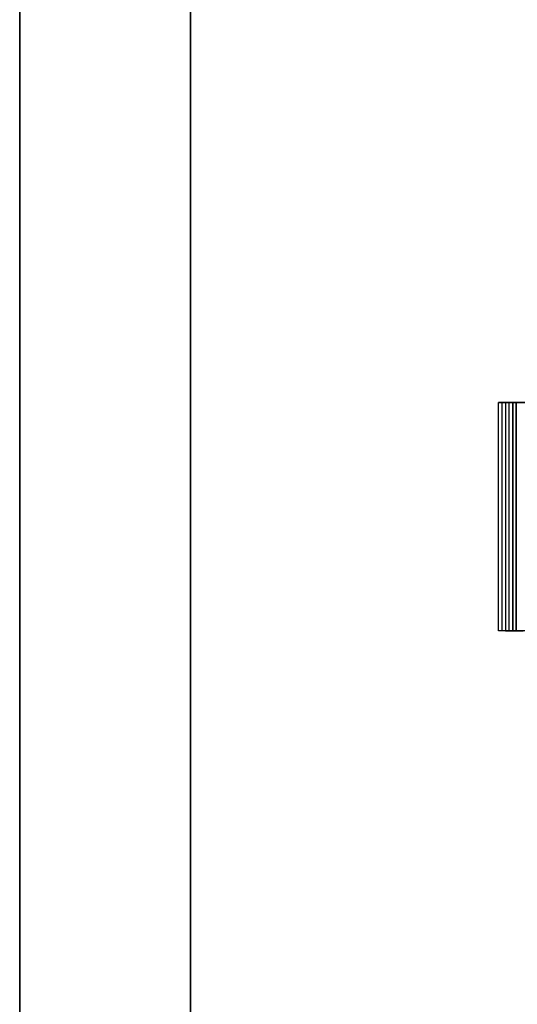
# Model space of a CAD drawing. Extents: x -3.54 to 3.54, y 0.19 to 5.65.
# Tile 37 of 62: x -3.54 to -3.2, y 4.33 to 5.01. Entities that reach past the tile are written whole.
import ezdxf

# ---------------------------------------------------------------- set-up
doc = ezdxf.new("R2010")
doc.units = 0
doc.header["$MEASUREMENT"] = 0
doc.layers.get('0').update_dxf_attribs({"color": 13, "linetype": 'CONTINUOUS'})

# ---------------------------------------------------------------- blocks, each defined once
blk = doc.blocks.new('EASY_RIGHT_PM_STL')
at = {"color": 0}
for p, q in [((-3.54331, 3.68135, 6.43386), (-3.54331, 5.64985, 6.43386)), ((-3.54331, 5.64985, 4.85906), (-3.54331, 3.68135, 4.85906)), ((-3.54331, 5.64985, 4.85906), (-3.54331, 3.68135, 4.85906)), ((-3.54331, 3.68135, 6.43386), (-3.54331, 5.64985, 6.43386)), ((-3.54331, 3.76009, 4.9378), (-3.54331, 5.57111, 4.9378)), ((-3.54331, 5.57111, 6.35512), (-3.54331, 3.76009, 6.35512)), ((-3.54331, 5.57111, 6.35512), (-3.54331, 3.76009, 6.35512)), ((-3.54331, 3.76009, 4.9378), (-3.54331, 5.57111, 4.9378)), ((-3.54331, 5.56717, 6.35315), (-3.54331, 3.76009, 6.35315)), ((-3.54331, 3.76009, 4.93976), (-3.54331, 5.56717, 4.93976)), ((-3.54331, 3.76009, 4.93976), (-3.54331, 5.56717, 4.93976)), ((-3.54331, 5.56717, 6.35315), (-3.54331, 3.76009, 6.35315)), ((-3.4252, 3.76009, 6.35315), (-3.4252, 5.56717, 6.35315)), ((-3.4252, 5.56717, 4.93976), (-3.4252, 3.76009, 4.93976)), ((-3.4252, 5.56717, 4.93976), (-3.4252, 3.76009, 4.93976)), ((-3.4252, 3.76009, 6.35315), (-3.4252, 5.56717, 6.35315)), ((-3.2126, 4.74434, 5.0126), (-3.2102, 4.74434, 5.0051)), ((-3.2126, 4.58686, 5.0126), (-3.2126, 4.74434, 5.0126)), ((-3.12402, 4.74434, 5.27638), (-3.2126, 4.74434, 5.0126)), ((-3.2126, 4.58686, 5.0126), (-3.2126, 4.74434, 5.0126)), ((-3.2126, 4.74434, 5.0126), (-3.2102, 4.74434, 5.0051)), ((-3.12402, 4.74434, 5.27638), (-3.2126, 4.74434, 5.0126)), ((-3.2102, 4.74434, 5.0051), (-3.2102, 4.58686, 5.0051)), ((-3.2102, 4.74434, 5.0051), (-3.2027, 4.74434, 5.0075)), ((-3.2102, 4.74434, 5.0051), (-3.2102, 4.58686, 5.0051)), ((-3.2102, 4.74434, 5.0051), (-3.2027, 4.74434, 5.0075)), ((-3.20029, 4.74434, 5.00001), (-3.20779, 4.74434, 4.9976)), ((-3.20779, 4.74434, 4.9976), (-3.20779, 4.58686, 4.9976)), ((-3.20779, 4.74434, 4.9976), (-3.20539, 4.74434, 4.9901)), ((-3.20779, 4.74434, 4.9976), (-3.20779, 4.58686, 4.9976)), ((-3.20779, 4.74434, 4.9976), (-3.20539, 4.74434, 4.9901)), ((-3.20029, 4.74434, 5.00001), (-3.20779, 4.74434, 4.9976)), ((-3.20539, 4.74434, 4.9901), (-3.20539, 4.58686, 4.9901)), ((-3.20539, 4.74434, 4.9901), (-3.19789, 4.74434, 4.99251)), ((-3.20539, 4.74434, 4.9901), (-3.20539, 4.58686, 4.9901)), ((-3.20539, 4.74434, 4.9901), (-3.19789, 4.74434, 4.99251)), ((-3.19549, 4.74434, 4.98501), (-3.20299, 4.74434, 4.9826)), ((-3.20299, 4.74434, 4.9826), (-3.20299, 4.58686, 4.9826)), ((-3.20299, 4.74434, 4.9826), (-3.20058, 4.74434, 4.97511)), ((-3.20299, 4.74434, 4.9826), (-3.20299, 4.58686, 4.9826)), ((-3.20299, 4.74434, 4.9826), (-3.20058, 4.74434, 4.97511)), ((-3.19549, 4.74434, 4.98501), (-3.20299, 4.74434, 4.9826)), ((-3.2027, 4.74434, 5.0075), (-3.2027, 4.58686, 5.0075)), ((-3.2027, 4.74434, 5.0075), (-3.20029, 4.74434, 5.00001)), ((-3.2027, 4.74434, 5.0075), (-3.2027, 4.58686, 5.0075)), ((-3.2027, 4.74434, 5.0075), (-3.20029, 4.74434, 5.00001)), ((-3.20058, 4.74434, 4.97511), (-3.20058, 4.58686, 4.97511)), ((-3.20058, 4.74434, 4.97511), (-3.19308, 4.74434, 4.97751)), ((-3.20058, 4.74434, 4.97511), (-3.20058, 4.58686, 4.97511)), ((-3.20058, 4.74434, 4.97511), (-3.19308, 4.74434, 4.97751)), ((-3.20029, 4.74434, 5.00001), (-3.20029, 4.58686, 5.00001)), ((-3.20029, 4.74434, 5.00001), (-3.20029, 4.58686, 5.00001)), ((-3.2102, 4.58686, 5.0051), (-3.2126, 4.58686, 5.0126)), ((-3.12402, 4.58686, 5.27638), (-3.2126, 4.58686, 5.0126)), ((-3.2102, 4.58686, 5.0051), (-3.2126, 4.58686, 5.0126)), ((-3.12402, 4.58686, 5.27638), (-3.2126, 4.58686, 5.0126)), ((-3.2027, 4.58686, 5.0075), (-3.2102, 4.58686, 5.0051)), ((-3.2027, 4.58686, 5.0075), (-3.2102, 4.58686, 5.0051)), ((-3.20779, 4.58686, 4.9976), (-3.20029, 4.58686, 5.00001)), ((-3.20539, 4.58686, 4.9901), (-3.20779, 4.58686, 4.9976)), ((-3.20779, 4.58686, 4.9976), (-3.20029, 4.58686, 5.00001)), ((-3.20539, 4.58686, 4.9901), (-3.20779, 4.58686, 4.9976)), ((-3.19789, 4.58686, 4.99251), (-3.20539, 4.58686, 4.9901)), ((-3.19789, 4.58686, 4.99251), (-3.20539, 4.58686, 4.9901)), ((-3.20299, 4.58686, 4.9826), (-3.19549, 4.58686, 4.98501)), ((-3.20058, 4.58686, 4.97511), (-3.20299, 4.58686, 4.9826)), ((-3.20299, 4.58686, 4.9826), (-3.19549, 4.58686, 4.98501)), ((-3.20058, 4.58686, 4.97511), (-3.20299, 4.58686, 4.9826)), ((-3.20029, 4.58686, 5.00001), (-3.2027, 4.58686, 5.0075)), ((-3.20029, 4.58686, 5.00001), (-3.2027, 4.58686, 5.0075)), ((-3.19308, 4.58686, 4.97751), (-3.20058, 4.58686, 4.97511)), ((-3.19308, 4.58686, 4.97751), (-3.20058, 4.58686, 4.97511))]:
    blk.add_line(p, q, dxfattribs=at)

msp = doc.modelspace()

# ---------------------------------------------------------------- block references
at = {"color": 0}
msp.add_blockref('EASY_RIGHT_PM_STL', (0, 0), dxfattribs=at)

doc.saveas('drawing.dxf')
